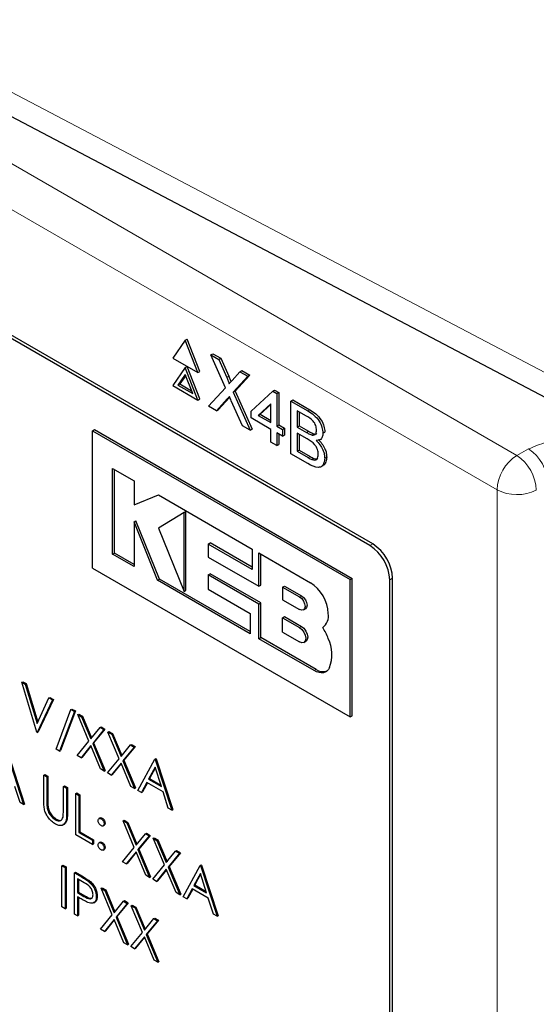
# Paper-space layout 'Blatt2' of a CAD drawing. Header units: millimetres. Extents: x 5 to 418, y 2 to 292.
# Tile 31 of 77: x 139.44 to 143.13, y 153.1 to 160.13. Entities that reach past the tile are written whole.
import ezdxf

# ---------------------------------------------------------------- set-up
doc = ezdxf.new("R2010")
doc.units = ezdxf.units.MM

psp = doc.layouts.new('Blatt2')

# ---------------------------------------------------------------- linework, layer by layer
at = {"color": 7, "linetype": 'Continuous', "lineweight": 18}
for p, q in [((134.0717, 162.1639), (142.9862, 157.0177)), ((142.8448, 156.7728), (133.9303, 161.919)), ((138.584, 160.0291), (145.3007, 156.4964)), ((140.9164, 157.5749), (140.9305, 157.5831)), ((140.9206, 157.4213), (140.9347, 157.4294)), ((141.4955, 157.3357), (141.5096, 157.3439)), ((141.4866, 157.1819), (141.5008, 157.1901)), ((141.4965, 157.0028), (141.5107, 157.011)), ((142.9862, 157.0177), (143.0697, 157.0643)), ((142.8448, 143.109), (142.8448, 156.7728)), ((141.9382, 156.3746), (141.9584, 156.3862)), ((142.0796, 156.1296), (142.0998, 156.1413)), ((141.4364, 156.0082), (141.4506, 156.0164)), ((141.4364, 155.7902), (141.4506, 155.7983)), ((141.5406, 155.4826), (141.5547, 155.4908)), ((139.6338, 154.5486), (139.6409, 154.5527)), ((139.7742, 154.4662), (139.7812, 154.4702)), ((139.8796, 154.0113), (139.8866, 154.0154)), ((139.897, 153.8724), (139.9041, 153.8765))]:
    psp.add_line(p, q, dxfattribs=at)
at = {"color": 7, "linetype": 'Continuous', "lineweight": 25}
for p, q in [((141.9584, 156.3862), (134.8166, 160.5091)), ((141.9382, 156.3746), (134.8671, 160.4566)), ((138.6877, 159.8002), (145.4044, 156.2674)), ((140.621, 157.8406), (140.6351, 157.8487)), ((140.7249, 157.6172), (140.6351, 157.8487)), ((140.621, 157.8406), (140.5312, 157.7128)), ((140.7108, 157.6091), (140.621, 157.8406)), ((140.5312, 157.7128), (140.7108, 157.6091)), ((140.8044, 157.7347), (140.8185, 157.7429)), ((140.9079, 157.5014), (140.8044, 157.7347)), ((140.8044, 157.7347), (140.8596, 157.7028)), ((140.8185, 157.7429), (140.8738, 157.711)), ((140.8596, 157.7028), (140.8738, 157.711)), ((140.8596, 157.7028), (140.9164, 157.5749)), ((140.8738, 157.711), (140.9305, 157.5831)), ((140.621, 157.6446), (140.5312, 157.5168)), ((140.621, 157.6446), (140.6351, 157.6528)), ((140.7108, 157.4131), (140.621, 157.6446)), ((140.7249, 157.4213), (140.6351, 157.6528)), ((140.621, 157.5956), (140.5679, 157.5201)), ((140.624, 157.5879), (140.5821, 157.5283)), ((140.6741, 157.4588), (140.621, 157.5956)), ((140.7108, 157.6091), (140.7249, 157.6172)), ((140.9545, 157.5529), (141.011, 157.6154)), ((141.0671, 157.583), (140.9635, 157.4687)), ((141.0812, 157.5912), (140.9777, 157.4769)), ((141.011, 157.6154), (141.0252, 157.6236)), ((141.011, 157.6154), (141.0671, 157.583)), ((141.0252, 157.6236), (141.0812, 157.5912)), ((141.0671, 157.583), (141.0812, 157.5912)), ((140.5312, 157.5168), (140.7108, 157.4131)), ((140.5679, 157.5201), (140.5821, 157.5283)), ((140.5679, 157.5201), (140.6741, 157.4588)), ((140.5821, 157.5283), (140.6659, 157.4799)), ((140.7877, 157.3687), (140.9079, 157.5014)), ((140.7108, 157.4131), (140.7249, 157.4213)), ((140.9206, 157.4213), (140.8437, 157.3364)), ((140.9347, 157.4294), (140.8578, 157.3446)), ((140.9381, 157.4332), (140.9347, 157.4294)), ((140.9635, 157.4687), (140.9777, 157.4769)), ((140.9635, 157.4687), (141.0838, 157.1978)), ((140.9777, 157.4769), (141.0979, 157.206)), ((141.0901, 157.3338), (141.2444, 157.4758)), ((141.2444, 157.4758), (141.2586, 157.484)), ((141.2444, 157.4758), (141.2736, 157.459)), ((141.2586, 157.484), (141.2878, 157.4671)), ((141.2736, 157.459), (141.2878, 157.4671)), ((141.2736, 157.459), (141.2736, 157.2278)), ((141.2878, 157.4671), (141.2878, 157.236)), ((140.8437, 157.3364), (140.7877, 157.3687)), ((141.0284, 157.2297), (140.9493, 157.4082)), ((141.2319, 157.3872), (141.1416, 157.304)), ((141.2319, 157.3823), (141.1558, 157.3122)), ((141.2319, 157.2519), (141.2319, 157.3872)), ((141.3737, 157.406), (141.3879, 157.4142)), ((141.3737, 157.0304), (141.3737, 157.406)), ((141.3737, 157.406), (141.4955, 157.3357)), ((141.3879, 157.4142), (141.5096, 157.3439)), ((140.8437, 157.3364), (140.8578, 157.3446)), ((141.0901, 157.2856), (141.0901, 157.3338)), ((141.2319, 157.2038), (141.0901, 157.2856)), ((141.1416, 157.304), (141.1558, 157.3122)), ((141.1416, 157.304), (141.2319, 157.2519)), ((141.1558, 157.3122), (141.2319, 157.2682)), ((141.4816, 157.3004), (141.4196, 157.3362)), ((141.4196, 157.3362), (141.4196, 157.2206)), ((141.4337, 157.328), (141.4337, 157.2288)), ((141.0838, 157.1978), (141.0284, 157.2297)), ((141.2736, 157.2278), (141.2878, 157.236)), ((141.2736, 157.2278), (141.3153, 157.2038)), ((141.2878, 157.236), (141.3295, 157.2119)), ((141.3153, 157.2038), (141.3295, 157.2119)), ((141.3295, 157.2119), (141.3295, 157.1638)), ((141.4196, 157.2206), (141.4337, 157.2288)), ((141.4196, 157.2206), (141.4866, 157.1819)), ((141.4337, 157.2288), (141.5008, 157.1901)), ((139.9591, 157.1938), (139.9733, 157.202)), ((139.9591, 156.2139), (139.9591, 157.1938)), ((139.9591, 157.1938), (141.7976, 156.1325)), ((139.9733, 157.202), (141.8117, 156.1406)), ((141.0838, 157.1978), (141.0979, 157.206)), ((141.2319, 157.1123), (141.2319, 157.2038)), ((141.3153, 157.1556), (141.2736, 157.1797)), ((141.2736, 157.1797), (141.2736, 157.0882)), ((141.2878, 157.1715), (141.2878, 157.0964)), ((141.3153, 157.2038), (141.3153, 157.1556)), ((141.3153, 157.1556), (141.3295, 157.1638)), ((141.4913, 157.1359), (141.4196, 157.1773)), ((141.4196, 157.1773), (141.4196, 157.0473)), ((141.4337, 157.1691), (141.4337, 157.0554)), ((141.5257, 157.1638), (141.5399, 157.172)), ((141.6031, 157.1763), (141.6172, 157.1844)), ((141.2736, 157.0882), (141.2319, 157.1123)), ((141.2736, 157.0882), (141.2878, 157.0964)), ((141.5796, 157.1283), (141.5956, 157.1374)), ((141.4958, 156.9599), (141.3737, 157.0304)), ((141.4196, 157.0473), (141.4337, 157.0554)), ((141.4196, 157.0473), (141.4965, 157.0028)), ((141.4337, 157.0554), (141.5107, 157.011)), ((141.6156, 156.9984), (141.6297, 157.0065)), ((141.5244, 156.9886), (141.5385, 156.9968)), ((141.5878, 156.9364), (141.6037, 156.9455)), ((140.1023, 156.9247), (140.2553, 156.8363)), ((140.1023, 156.313), (140.1023, 156.9247)), ((140.1164, 156.3211), (140.1164, 156.9165)), ((140.2553, 156.8363), (140.2553, 156.665)), ((140.2553, 156.665), (140.4294, 156.7358)), ((140.4294, 156.7358), (141.0972, 156.3503)), ((140.612, 156.6113), (140.4294, 156.4998)), ((140.612, 156.6113), (140.6261, 156.6195)), ((140.612, 156.0481), (140.612, 156.6113)), ((140.6261, 156.0562), (140.6261, 156.6195)), ((140.2552, 156.5444), (140.2693, 156.5525)), ((140.2552, 156.5444), (140.2552, 156.2247)), ((140.4237, 156.1274), (140.2552, 156.5444)), ((140.4378, 156.1356), (140.2693, 156.5525)), ((140.4294, 156.4998), (140.612, 156.0481)), ((140.7852, 156.3853), (140.7993, 156.3934)), ((140.7852, 156.3853), (140.7852, 156.2926)), ((141.0972, 156.2052), (140.7852, 156.3853)), ((141.0972, 156.2215), (140.7993, 156.3934)), ((140.1023, 156.313), (140.1164, 156.3211)), ((140.2552, 156.2247), (140.1023, 156.313)), ((140.2552, 156.241), (140.1164, 156.3211)), ((141.0972, 156.3503), (141.0972, 156.2052)), ((141.1456, 156.0846), (141.1456, 156.3224)), ((141.1456, 156.3224), (141.5137, 156.1099)), ((141.1597, 156.0927), (141.1597, 156.3142)), ((140.7852, 156.2926), (141.1456, 156.0846)), ((139.9591, 156.2139), (141.7976, 155.1526)), ((140.7853, 156.166), (140.7994, 156.1742)), ((140.7853, 156.166), (140.7853, 156.0636)), ((141.1456, 155.958), (140.7853, 156.166)), ((141.1597, 155.9662), (140.7994, 156.1742)), ((140.4237, 156.1274), (140.4378, 156.1356)), ((141.0847, 155.7458), (140.4237, 156.1274)), ((141.0847, 155.7621), (140.4378, 156.1356)), ((141.1456, 156.0846), (141.1597, 156.0927)), ((141.3153, 156.0781), (141.3294, 156.0863)), ((141.3294, 156.0863), (141.4506, 156.0164)), ((141.7976, 156.1325), (141.8117, 156.1406)), ((141.7976, 155.1526), (141.7976, 156.1325)), ((141.8117, 155.1608), (141.8117, 156.1406)), ((142.0796, 149.5973), (142.0796, 156.1296)), ((142.0998, 149.5273), (142.0998, 156.1413)), ((140.612, 156.0481), (140.6261, 156.0562)), ((140.7853, 156.0636), (141.0847, 155.8907)), ((141.3153, 156.0781), (141.3153, 155.9885)), ((141.3153, 156.0781), (141.4364, 156.0082)), ((141.1456, 155.958), (141.1597, 155.9662)), ((141.1456, 155.7107), (141.1456, 155.958)), ((141.1597, 155.7188), (141.1597, 155.9662)), ((141.3153, 155.9885), (141.4364, 155.9185)), ((141.0847, 155.8907), (141.0847, 155.7458)), ((141.4639, 155.9158), (141.478, 155.924)), ((141.3153, 155.8601), (141.3294, 155.8683)), ((141.3153, 155.7576), (141.3153, 155.8601)), ((141.3153, 155.8601), (141.4364, 155.7902)), ((141.3294, 155.8683), (141.4506, 155.7983)), ((141.3153, 155.7576), (141.4364, 155.6877)), ((141.6011, 155.7908), (141.6015, 155.791)), ((141.1456, 155.7107), (141.1597, 155.7188)), ((141.5406, 155.4826), (141.1456, 155.7107)), ((141.5547, 155.4908), (141.1597, 155.7188)), ((141.4678, 155.6846), (141.4819, 155.6928)), ((139.4543, 155.3999), (139.4614, 155.404)), ((139.4543, 155.3999), (139.4788, 155.3858)), ((139.562, 155.0438), (139.4543, 155.3999)), ((139.4614, 155.404), (139.4859, 155.3899)), ((139.4788, 155.3858), (139.4859, 155.3899)), ((139.4788, 155.3858), (139.5636, 155.1051)), ((139.4859, 155.3899), (139.5687, 155.116)), ((139.5636, 155.1051), (139.6485, 155.2878)), ((139.673, 155.2737), (139.5653, 155.0419)), ((139.6801, 155.2778), (139.5724, 155.046)), ((139.6485, 155.2878), (139.6556, 155.2919)), ((139.6485, 155.2878), (139.673, 155.2737)), ((139.6556, 155.2919), (139.6801, 155.2778)), ((139.673, 155.2737), (139.6801, 155.2778)), ((139.6991, 154.9232), (139.8056, 155.2047)), ((139.8296, 155.1908), (139.7232, 154.9093)), ((139.8367, 155.1949), (139.7302, 154.9134)), ((139.8056, 155.2047), (139.8126, 155.2088)), ((139.8056, 155.2047), (139.8296, 155.1908)), ((139.8126, 155.2088), (139.8367, 155.1949)), ((139.8296, 155.1908), (139.8367, 155.1949)), ((139.8541, 155.1691), (139.8612, 155.1732)), ((139.8612, 155.1732), (139.8875, 155.158)), ((139.8541, 155.1691), (139.8805, 155.1539)), ((139.934, 154.979), (139.8541, 155.1691)), ((139.8805, 155.1539), (139.8875, 155.158)), ((139.8805, 155.1539), (139.9471, 154.9952)), ((139.8875, 155.158), (139.9529, 155.0023)), ((141.7976, 155.1526), (141.8117, 155.1608)), ((139.5653, 155.0419), (139.562, 155.0438)), ((139.5653, 155.0419), (139.5724, 155.046)), ((139.9471, 154.9952), (140.0138, 155.0769)), ((140.0401, 155.0617), (139.9603, 154.9638)), ((140.0472, 155.0658), (139.9674, 154.9678)), ((140.0138, 155.0769), (140.0208, 155.081)), ((140.0138, 155.0769), (140.0401, 155.0617)), ((140.0208, 155.081), (140.0472, 155.0658)), ((140.0401, 155.0617), (140.0472, 155.0658)), ((140.0695, 155.0448), (140.0766, 155.0489)), ((140.0695, 155.0448), (140.0959, 155.0296)), ((140.1494, 154.8546), (140.0695, 155.0448)), ((140.0766, 155.0489), (140.1029, 155.0336)), ((140.0959, 155.0296), (140.1029, 155.0336)), ((140.1029, 155.0336), (140.1683, 154.8779)), ((139.8508, 154.877), (139.934, 154.979)), ((139.9603, 154.9638), (139.9674, 154.9678)), ((139.9603, 154.9638), (140.0434, 154.7659)), ((139.9674, 154.9678), (140.0505, 154.77)), ((140.0959, 155.0296), (140.1625, 154.8708)), ((139.357, 154.8927), (139.4744, 154.5309)), ((139.7232, 154.9093), (139.6991, 154.9232)), ((139.7232, 154.9093), (139.7302, 154.9134)), ((139.9471, 154.9476), (139.8772, 154.8618)), ((139.9484, 154.9446), (139.8843, 154.8659)), ((140.017, 154.7811), (139.9471, 154.9476)), ((140.1625, 154.8708), (140.2292, 154.9526)), ((140.2555, 154.9374), (140.1757, 154.8394)), ((140.2626, 154.9415), (140.1828, 154.8435)), ((140.2292, 154.9526), (140.2362, 154.9567)), ((140.2292, 154.9526), (140.2555, 154.9374)), ((140.2362, 154.9567), (140.2626, 154.9415)), ((140.2555, 154.9374), (140.2626, 154.9415)), ((139.3499, 154.8886), (139.4674, 154.5268)), ((139.8772, 154.8618), (139.8508, 154.877)), ((139.8772, 154.8618), (139.8843, 154.8659)), ((140.0662, 154.7527), (140.1494, 154.8546)), ((140.1625, 154.8233), (140.0926, 154.7375)), ((140.2324, 154.6568), (140.1625, 154.8233)), ((140.1757, 154.8394), (140.1828, 154.8435)), ((140.1757, 154.8394), (140.2588, 154.6415)), ((140.1828, 154.8435), (140.2659, 154.6456)), ((140.2833, 154.6274), (140.404, 154.8517)), ((140.404, 154.8517), (140.4111, 154.8557)), ((140.404, 154.8517), (140.4073, 154.8498)), ((140.4073, 154.8498), (140.4144, 154.8539)), ((140.4073, 154.8498), (140.5248, 154.488)), ((140.4111, 154.8557), (140.4144, 154.8539)), ((140.4144, 154.8539), (140.5318, 154.4921)), ((140.0434, 154.7659), (140.017, 154.7811)), ((140.0434, 154.7659), (140.0505, 154.77)), ((140.0926, 154.7375), (140.0662, 154.7527)), ((140.1638, 154.8202), (140.0997, 154.7416)), ((140.4054, 154.7936), (140.3593, 154.7079)), ((140.4072, 154.7879), (140.3664, 154.712)), ((140.4503, 154.6554), (140.4054, 154.7936)), ((139.611, 154.7379), (139.618, 154.742)), ((139.611, 154.7379), (139.6338, 154.7247)), ((139.611, 154.5604), (139.611, 154.7379)), ((139.618, 154.742), (139.6409, 154.7288)), ((139.6338, 154.7247), (139.6409, 154.7288)), ((139.6338, 154.7247), (139.6338, 154.5486)), ((139.6409, 154.7288), (139.6409, 154.5527)), ((140.0926, 154.7375), (140.0997, 154.7416)), ((140.3469, 154.6849), (140.3082, 154.613)), ((140.3506, 154.6827), (140.3153, 154.6171)), ((140.4623, 154.6183), (140.3469, 154.6849)), ((140.3593, 154.7079), (140.3664, 154.712)), ((140.3593, 154.7079), (140.4503, 154.6554)), ((140.3664, 154.712), (140.447, 154.6654)), ((139.4425, 154.5412), (139.4049, 154.6571)), ((139.7513, 154.6569), (139.7584, 154.661)), ((139.7513, 154.6569), (139.7742, 154.6437)), ((139.7513, 154.4808), (139.7513, 154.6569)), ((139.7584, 154.661), (139.7812, 154.6478)), ((139.7742, 154.6437), (139.7812, 154.6478)), ((139.7742, 154.6437), (139.7742, 154.4662)), ((139.7812, 154.6478), (139.7812, 154.4702)), ((140.2588, 154.6415), (140.2324, 154.6568)), ((140.2588, 154.6415), (140.2659, 154.6456)), ((140.3082, 154.613), (140.2833, 154.6274)), ((140.3082, 154.613), (140.3153, 154.6171)), ((140.4999, 154.5023), (140.4623, 154.6183)), ((139.4674, 154.5268), (139.4425, 154.5412)), ((139.8394, 154.606), (139.8465, 154.6101)), ((139.8394, 154.606), (139.8623, 154.5928)), ((139.8394, 154.3121), (139.8394, 154.606)), ((139.8465, 154.6101), (139.8693, 154.5969)), ((139.8623, 154.5928), (139.8693, 154.5969)), ((139.8623, 154.5928), (139.8623, 154.329)), ((139.8693, 154.5969), (139.8693, 154.3331)), ((139.4674, 154.5268), (139.4744, 154.5309)), ((139.6348, 154.5089), (139.6419, 154.513)), ((140.5248, 154.488), (140.4999, 154.5023)), ((140.5248, 154.488), (140.5318, 154.4921)), ((139.6938, 154.4187), (139.7009, 154.4228)), ((140.0136, 154.4322), (140.0048, 154.4271)), ((140.0205, 154.4261), (140.0276, 154.4302)), ((140.1772, 154.411), (140.1843, 154.4151)), ((140.1772, 154.411), (140.2036, 154.3958)), ((140.2571, 154.2209), (140.1772, 154.411)), ((140.1843, 154.4151), (140.2106, 154.3999)), ((140.2036, 154.3958), (140.2106, 154.3999)), ((140.2106, 154.3999), (140.276, 154.2442)), ((139.8623, 154.329), (139.8693, 154.3331)), ((139.8693, 154.3331), (139.9672, 154.2766)), ((140.0346, 154.375), (140.0435, 154.3801)), ((140.0418, 154.3893), (140.0488, 154.3934)), ((140.2036, 154.3958), (140.2702, 154.2371)), ((139.9602, 154.2424), (139.8394, 154.3121)), ((139.8623, 154.329), (139.9602, 154.2725)), ((139.9602, 154.2725), (139.9672, 154.2766)), ((139.9602, 154.2725), (139.9602, 154.2424)), ((139.9672, 154.2766), (139.9672, 154.2464)), ((140.2702, 154.2371), (140.3369, 154.3188)), ((140.3632, 154.3036), (140.2834, 154.2057)), ((140.3703, 154.3077), (140.2905, 154.2097)), ((140.3369, 154.3188), (140.3439, 154.3229)), ((140.3369, 154.3188), (140.3632, 154.3036)), ((140.3439, 154.3229), (140.3703, 154.3077)), ((140.3632, 154.3036), (140.3703, 154.3077)), ((140.3926, 154.2867), (140.3997, 154.2908)), ((140.3926, 154.2867), (140.419, 154.2715)), ((140.4725, 154.0965), (140.3926, 154.2867)), ((140.3997, 154.2908), (140.426, 154.2755)), ((140.419, 154.2715), (140.426, 154.2755)), ((140.419, 154.2715), (140.4856, 154.1127)), ((140.426, 154.2755), (140.4914, 154.1198)), ((139.9602, 154.2424), (139.9672, 154.2464)), ((140.0135, 154.2588), (140.0047, 154.2537)), ((140.0205, 154.2527), (140.0276, 154.2568)), ((140.0346, 154.2017), (140.0434, 154.2068)), ((140.0418, 154.216), (140.0488, 154.2201)), ((140.1739, 154.1189), (140.2571, 154.2209)), ((140.2702, 154.1895), (140.2003, 154.1037)), ((140.3401, 154.023), (140.2702, 154.1895)), ((140.2834, 154.2057), (140.2905, 154.2097)), ((140.2834, 154.2057), (140.3665, 154.0078)), ((140.2905, 154.2097), (140.3736, 154.0119)), ((140.4856, 154.1127), (140.5523, 154.1945)), ((140.5523, 154.1945), (140.5593, 154.1986)), ((140.5523, 154.1945), (140.5786, 154.1793)), ((140.5593, 154.1986), (140.5857, 154.1834)), ((140.2003, 154.1037), (140.1739, 154.1189)), ((140.2715, 154.1865), (140.2074, 154.1078)), ((140.5786, 154.1793), (140.4988, 154.0813)), ((140.5857, 154.1834), (140.5059, 154.0854)), ((140.5786, 154.1793), (140.5857, 154.1834)), ((139.7415, 154.091), (139.7486, 154.095)), ((139.7415, 154.091), (139.7644, 154.0778)), ((139.7415, 153.797), (139.7415, 154.091)), ((139.7486, 154.095), (139.7714, 154.0819)), ((139.7644, 154.0778), (139.7714, 154.0819)), ((139.7644, 154.0778), (139.7644, 153.7838)), ((139.7714, 154.0819), (139.7714, 153.7879)), ((140.2003, 154.1037), (140.2074, 154.1078)), ((140.3893, 153.9946), (140.4725, 154.0965)), ((140.4856, 154.0652), (140.4157, 153.9794)), ((140.4869, 154.0621), (140.4228, 153.9835)), ((140.5555, 153.8987), (140.4856, 154.0652)), ((140.4988, 154.0813), (140.5059, 154.0854)), ((140.4988, 154.0813), (140.5819, 153.8834)), ((140.5059, 154.0854), (140.589, 153.8875)), ((140.6064, 153.8693), (140.7271, 154.0936)), ((140.7271, 154.0936), (140.7342, 154.0976)), ((140.7271, 154.0936), (140.7304, 154.0917)), ((140.7304, 154.0917), (140.7374, 154.0958)), ((140.7304, 154.0917), (140.8479, 153.7299)), ((140.7342, 154.0976), (140.7374, 154.0958)), ((140.7374, 154.0958), (140.8549, 153.734)), ((139.8296, 154.0401), (139.8367, 154.0442)), ((139.8296, 154.0401), (139.8796, 154.0113)), ((139.8296, 153.7461), (139.8296, 154.0401)), ((139.8367, 154.0442), (139.8866, 154.0154)), ((139.899, 153.9699), (139.8525, 153.9968)), ((139.8525, 153.9968), (139.8525, 153.8988)), ((139.8595, 153.9927), (139.8595, 153.9028)), ((140.3665, 154.0078), (140.3401, 154.023)), ((140.3665, 154.0078), (140.3736, 154.0119)), ((140.4157, 153.9794), (140.3893, 153.9946)), ((140.4157, 153.9794), (140.4228, 153.9835)), ((140.7285, 154.0355), (140.6824, 153.9498)), ((140.7303, 154.0298), (140.6895, 153.9539)), ((140.7734, 153.8973), (140.7285, 154.0355)), ((139.9375, 153.9734), (139.9446, 153.9775)), ((140.0205, 153.9299), (140.0276, 153.934)), ((140.0205, 153.9299), (140.0469, 153.9147)), ((140.1004, 153.7397), (140.0205, 153.9299)), ((140.0276, 153.934), (140.054, 153.9187)), ((140.0469, 153.9147), (140.054, 153.9187)), ((140.0469, 153.9147), (140.1136, 153.7559)), ((140.054, 153.9187), (140.1194, 153.763)), ((140.67, 153.9268), (140.6313, 153.8549)), ((140.6737, 153.9246), (140.6384, 153.859)), ((140.7854, 153.8602), (140.67, 153.9268)), ((140.6824, 153.9498), (140.6895, 153.9539)), ((140.6824, 153.9498), (140.7734, 153.8973)), ((140.6895, 153.9539), (140.7701, 153.9073)), ((139.8525, 153.8988), (139.8595, 153.9028)), ((139.8525, 153.8988), (139.897, 153.8724)), ((139.8707, 153.8581), (139.8525, 153.8686)), ((139.8525, 153.8686), (139.8525, 153.7329)), ((139.8595, 153.9028), (139.9041, 153.8765)), ((139.8595, 153.8645), (139.8595, 153.737)), ((139.9863, 153.8708), (139.9934, 153.8749)), ((140.1802, 153.8377), (140.1873, 153.8418)), ((140.1873, 153.8418), (140.2136, 153.8266)), ((140.5819, 153.8834), (140.5555, 153.8987)), ((140.5819, 153.8834), (140.589, 153.8875)), ((140.6313, 153.8549), (140.6064, 153.8693)), ((140.6313, 153.8549), (140.6384, 153.859)), ((140.823, 153.7442), (140.7854, 153.8602)), ((139.7644, 153.7838), (139.7415, 153.797)), ((139.7644, 153.7838), (139.7714, 153.7879)), ((139.9676, 153.8263), (139.9765, 153.8314)), ((140.1136, 153.7559), (140.1802, 153.8377)), ((140.2066, 153.8225), (140.1268, 153.7245)), ((140.2136, 153.8266), (140.1338, 153.7286)), ((140.1802, 153.8377), (140.2066, 153.8225)), ((140.2066, 153.8225), (140.2136, 153.8266)), ((140.2359, 153.8055), (140.243, 153.8096)), ((140.2359, 153.8055), (140.2623, 153.7903)), ((140.3158, 153.6154), (140.2359, 153.8055)), ((140.243, 153.8096), (140.2694, 153.7944)), ((140.2623, 153.7903), (140.2694, 153.7944)), ((140.2623, 153.7903), (140.329, 153.6316)), ((140.2694, 153.7944), (140.3348, 153.6387)), ((139.8525, 153.7329), (139.8296, 153.7461)), ((139.8525, 153.7329), (139.8595, 153.737)), ((140.0173, 153.6378), (140.1004, 153.7397)), ((140.1136, 153.7084), (140.0436, 153.6226)), ((140.1148, 153.7053), (140.0507, 153.6267)), ((140.1835, 153.5419), (140.1136, 153.7084)), ((140.1268, 153.7245), (140.1338, 153.7286)), ((140.1268, 153.7245), (140.2098, 153.5266)), ((140.1338, 153.7286), (140.2169, 153.5307)), ((140.329, 153.6316), (140.3956, 153.7134)), ((140.422, 153.6981), (140.3422, 153.6002)), ((140.429, 153.7022), (140.3492, 153.6043)), ((140.3956, 153.7134), (140.4027, 153.7174)), ((140.3956, 153.7134), (140.422, 153.6981)), ((140.4027, 153.7174), (140.429, 153.7022)), ((140.422, 153.6981), (140.429, 153.7022)), ((140.8479, 153.7299), (140.823, 153.7442)), ((140.8479, 153.7299), (140.8549, 153.734)), ((140.0436, 153.6226), (140.0173, 153.6378)), ((140.0436, 153.6226), (140.0507, 153.6267)), ((140.2327, 153.5135), (140.3158, 153.6154)), ((140.329, 153.584), (140.259, 153.4982)), ((140.3302, 153.581), (140.2661, 153.5023)), ((140.3989, 153.4175), (140.329, 153.584)), ((140.3422, 153.6002), (140.3492, 153.6043)), ((140.3422, 153.6002), (140.4252, 153.4023)), ((140.3492, 153.6043), (140.4323, 153.4064)), ((140.2098, 153.5266), (140.1835, 153.5419)), ((140.2098, 153.5266), (140.2169, 153.5307)), ((140.259, 153.4982), (140.2327, 153.5135)), ((140.259, 153.4982), (140.2661, 153.5023)), ((140.4252, 153.4023), (140.3989, 153.4175)), ((140.4252, 153.4023), (140.4323, 153.4064))]:
    psp.add_line(p, q, dxfattribs=at)
at = {"color": 7, "linetype": 'Continuous', "lineweight": 25, "flags": 128}
for points in [[(141.4506, 156.0164), (141.4654, 156.0044), (141.478, 155.9874), (141.4864, 155.968), (141.4894, 155.9491), (141.4864, 155.9337), (141.478, 155.924), (141.478, 155.924)], [(141.4364, 156.0082), (141.4513, 155.9962), (141.4639, 155.9792), (141.4723, 155.9598), (141.4752, 155.9409), (141.4723, 155.9255), (141.4639, 155.9158), (141.4513, 155.9134), (141.4364, 155.9185)], [(141.4364, 155.7902), (141.4534, 155.7765), (141.4678, 155.757), (141.4774, 155.7349), (141.4808, 155.7133), (141.4774, 155.6957), (141.4678, 155.6846), (141.4534, 155.6818), (141.4364, 155.6877)], [(141.4506, 155.7983), (141.4675, 155.7846), (141.4819, 155.7652), (141.4916, 155.743), (141.4949, 155.7215), (141.4916, 155.7038), (141.4819, 155.6928), (141.4819, 155.6928)], [(141.6496, 155.5042), (141.6418, 155.4907), (141.6319, 155.48), (141.6199, 155.4723), (141.6062, 155.4678), (141.5911, 155.4666), (141.5749, 155.4687), (141.5579, 155.4741), (141.5406, 155.4826)]]:
    psp.add_lwpolyline(points, dxfattribs=at)
at = {"color": 7, "linetype": 'Continuous', "lineweight": 18}
for centre, radius, start, end in [((143.1518, 156.7588), 0.3074, 122.60548, 177.39452), ((142.8133, 156.7579), 0.3121, 2.47917, 56.36113), ((142.8968, 156.8044), 0.3121, 2.47917, 56.36113), ((142.9863, 157.0465), 0.3082, 242.65648, 296.76622)]:
    psp.add_arc(centre, radius, start, end, dxfattribs=at)
at = {"color": 7, "linetype": 'Continuous', "lineweight": 25}
for centre, radius, start, end in [((141.7726, 156.1156), 0.3074, 2.60548, 57.39452), ((141.7928, 156.1273), 0.3074, 2.60548, 57.39452), ((141.3648, 155.8772), 0.2762, 2.60548, 57.39452), ((141.5408, 155.8724), 0.1014, 306.49004, 9.87087), ((141.28, 155.5812), 0.3835, 19.83611, 33.1349), ((141.411, 155.5978), 0.2563, 338.59031, 26.30138), ((141.6051, 155.5647), 0.0894, 235.72105, 286.59419)]:
    psp.add_arc(centre, radius, start, end, dxfattribs=at)
for points, knots in [([(140.9164, 157.5749), (140.92, 157.5664), (140.9251, 157.5546), (140.9314, 157.5392), (140.9326, 157.5327), (140.9332, 157.5294)], [0, 0, 0, 0, 0.561277, 0.781763, 1, 1, 1, 1]), ([(140.9305, 157.5831), (140.9341, 157.5746), (140.9391, 157.5628), (140.9448, 157.5494), (140.9458, 157.5448), (140.946, 157.5435)], [0, 0, 0, 0, 0.646868, 0.900977, 1, 1, 1, 1]), ([(140.9332, 157.5294), (140.9372, 157.5338), (140.9443, 157.5416), (140.9514, 157.5494), (140.9545, 157.5529)], [0, 0, 0, 0, 0.56, 1, 1, 1, 1]), ([(140.9359, 157.4382), (140.933, 157.4351), (140.9279, 157.4295), (140.9228, 157.4238), (140.9206, 157.4213)], [0, 0, 0, 0, 0.560002, 1, 1, 1, 1]), ([(140.9493, 157.4082), (140.9468, 157.4138), (140.9423, 157.4238), (140.9379, 157.4338), (140.9359, 157.4382)], [0, 0, 0, 0, 0.56, 1, 1, 1, 1]), ([(141.5572, 157.1981), (141.5562, 157.2088), (141.5548, 157.225), (141.5448, 157.248), (141.5227, 157.2785), (141.4999, 157.2907), (141.4816, 157.3004)], [0, 0, 0, 0, 0.249512, 0.375019, 0.500244, 1, 1, 1, 1]), ([(141.4955, 157.3357), (141.5099, 157.3268), (141.5387, 157.3091), (141.5763, 157.2668), (141.5986, 157.2179), (141.6016, 157.1901), (141.6031, 157.1763)], [0, 0, 0, 0, 0.281116, 0.560026, 0.780112, 1, 1, 1, 1]), ([(141.5096, 157.3439), (141.5241, 157.335), (141.5528, 157.3173), (141.5904, 157.275), (141.6127, 157.226), (141.6157, 157.1983), (141.6172, 157.1844)], [0, 0, 0, 0, 0.281116, 0.560026, 0.780112, 1, 1, 1, 1]), ([(141.4866, 157.1819), (141.494, 157.1777), (141.5072, 157.1701), (141.5201, 157.1657), (141.5257, 157.1638)], [0, 0, 0, 0, 0.560393, 1, 1, 1, 1]), ([(141.5008, 157.1901), (141.5082, 157.1858), (141.5213, 157.1782), (141.5342, 157.1739), (141.5399, 157.172)], [0, 0, 0, 0, 0.560393, 1, 1, 1, 1]), ([(141.5257, 157.1638), (141.5309, 157.1632), (141.5413, 157.1621), (141.5548, 157.1725), (141.5563, 157.1884), (141.5572, 157.1981)], [0, 0, 0, 0, 0.280869, 0.561063, 1, 1, 1, 1]), ([(141.5399, 157.172), (141.5453, 157.1709), (141.5526, 157.1696), (141.5572, 157.1737), (141.5583, 157.1747)], [0, 0, 0, 0, 0.753765, 1, 1, 1, 1]), ([(141.6031, 157.1763), (141.6022, 157.1671), (141.6003, 157.1487), (141.5846, 157.1268), (141.5658, 157.1248), (141.5543, 157.1236)], [0, 0, 0, 0, 0.280336, 0.5608, 1, 1, 1, 1]), ([(141.5697, 157.0256), (141.5687, 157.0369), (141.5672, 157.0539), (141.5566, 157.0779), (141.5345, 157.1107), (141.5105, 157.1247), (141.4913, 157.1359)], [0, 0, 0, 0, 0.249802, 0.375546, 0.501154, 1, 1, 1, 1]), ([(141.5543, 157.1236), (141.5637, 157.1142), (141.5826, 157.0954), (141.6026, 157.0602), (141.614, 157.0266), (141.615, 157.0078), (141.6156, 156.9984)], [0, 0, 0, 0, 0.280211, 0.55967, 0.779709, 1, 1, 1, 1]), ([(141.5684, 157.1318), (141.5779, 157.1224), (141.5967, 157.1035), (141.6168, 157.0684), (141.6281, 157.0347), (141.6292, 157.0159), (141.6297, 157.0065)], [0, 0, 0, 0, 0.280211, 0.55967, 0.779709, 1, 1, 1, 1]), ([(141.4965, 157.0028), (141.5018, 156.9998), (141.5111, 156.9944), (141.5203, 156.9904), (141.5244, 156.9886)], [0, 0, 0, 0, 0.560099, 1, 1, 1, 1]), ([(141.5107, 157.011), (141.5159, 157.008), (141.5252, 157.0026), (141.5344, 156.9985), (141.5385, 156.9968)], [0, 0, 0, 0, 0.560099, 1, 1, 1, 1]), ([(141.5244, 156.9886), (141.5315, 156.9865), (141.5458, 156.9823), (141.5609, 156.9908), (141.5687, 157.0063), (141.5694, 157.0192), (141.5697, 157.0256)], [0, 0, 0, 0, 0.28029, 0.559018, 0.779402, 1, 1, 1, 1]), ([(141.6297, 157.0065), (141.6286, 156.995), (141.6263, 156.9719), (141.6158, 156.9509), (141.605, 156.9479), (141.6029, 156.9473)], [0, 0, 0, 0, 0.4447557, 0.8895908, 1, 1, 1, 1]), ([(141.6156, 156.9984), (141.6146, 156.9866), (141.6125, 156.963), (141.5967, 156.9386), (141.5588, 156.9263), (141.5218, 156.9461), (141.4958, 156.9599)], [0, 0, 0, 0, 0.1871427, 0.3743187, 0.5607862, 1, 1, 1, 1]), ([(141.5385, 156.9968), (141.5459, 156.9942), (141.5571, 156.9903), (141.5647, 156.9955), (141.5673, 156.9973)], [0, 0, 0, 0, 0.658905, 1, 1, 1, 1]), ([(139.6155, 154.4958), (139.6139, 154.5082), (139.611, 154.5304), (139.611, 154.5512), (139.611, 154.5604)], [0, 0, 0, 0, 0.559499, 1, 1, 1, 1]), ([(139.6338, 154.5486), (139.6338, 154.5413), (139.6338, 154.5283), (139.6345, 154.5148), (139.6348, 154.5089)], [0, 0, 0, 0, 0.560124, 1, 1, 1, 1]), ([(139.6409, 154.5527), (139.6409, 154.5454), (139.6408, 154.5323), (139.6416, 154.5189), (139.6419, 154.513)], [0, 0, 0, 0, 0.560124, 1, 1, 1, 1]), ([(139.6951, 154.3879), (139.6854, 154.3942), (139.6661, 154.4069), (139.6417, 154.4355), (139.6239, 154.4664), (139.6183, 154.486), (139.6155, 154.4958)], [0, 0, 0, 0, 0.280221, 0.559914, 0.779952, 1, 1, 1, 1]), ([(139.6348, 154.5089), (139.6365, 154.499), (139.6397, 154.4792), (139.6615, 154.4435), (139.6815, 154.4281), (139.6938, 154.4187)], [0, 0, 0, 0, 0.281057, 0.560821, 1, 1, 1, 1]), ([(139.6419, 154.513), (139.6435, 154.5031), (139.6468, 154.4832), (139.6686, 154.4475), (139.6886, 154.4322), (139.7009, 154.4228)], [0, 0, 0, 0, 0.281057, 0.560821, 1, 1, 1, 1]), ([(139.7812, 154.4702), (139.7809, 154.4543), (139.7802, 154.4225), (139.7683, 154.3891), (139.7517, 154.3858), (139.7467, 154.3848)], [0, 0, 0, 0, 0.41567, 0.82662, 1, 1, 1, 1]), ([(139.7487, 154.4366), (139.7497, 154.4445), (139.7514, 154.4587), (139.7513, 154.474), (139.7513, 154.4808)], [0, 0, 0, 0, 0.559624, 1, 1, 1, 1]), ([(139.6938, 154.4187), (139.7008, 154.4156), (139.7148, 154.4092), (139.7318, 154.4118), (139.7434, 154.4215), (139.7469, 154.4316), (139.7487, 154.4366)], [0, 0, 0, 0, 0.279787, 0.559377, 0.779569, 1, 1, 1, 1]), ([(139.7742, 154.4662), (139.7739, 154.4499), (139.7735, 154.4176), (139.7581, 154.383), (139.7285, 154.3727), (139.7062, 154.3828), (139.6951, 154.3879)], [0, 0, 0, 0, 0.281655, 0.560111, 0.78008, 1, 1, 1, 1]), ([(139.7009, 154.4228), (139.7078, 154.4198), (139.7216, 154.4137), (139.7355, 154.4142), (139.7403, 154.4185), (139.7407, 154.419)], [0, 0, 0, 0, 0.473792, 0.947251, 1, 1, 1, 1]), ([(139.9993, 154.4138), (139.9997, 154.4172), (140.0005, 154.424), (140.0063, 154.4286), (140.0132, 154.4295), (140.0181, 154.4272), (140.0205, 154.4261)], [0, 0, 0, 0, 0.279585, 0.559454, 0.779697, 1, 1, 1, 1]), ([(140.0205, 154.3771), (140.0174, 154.3793), (140.0112, 154.3838), (140.0042, 154.3944), (140, 154.4049), (139.9996, 154.4109), (139.9993, 154.4138)], [0, 0, 0, 0, 0.2796468, 0.5592988, 0.7796148, 1, 1, 1, 1]), ([(140.013, 154.4313), (140.0134, 154.4317), (140.0152, 154.4335), (140.0204, 154.4334), (140.0252, 154.4313), (140.0276, 154.4302)], [0, 0, 0, 0, 0.111363, 0.55562, 1, 1, 1, 1]), ([(140.0205, 154.4261), (140.0237, 154.4239), (140.03, 154.4194), (140.0368, 154.4087), (140.0412, 154.3982), (140.0416, 154.3923), (140.0418, 154.3893)], [0, 0, 0, 0, 0.2796016, 0.559212, 0.7794752, 1, 1, 1, 1]), ([(140.0276, 154.4302), (140.0308, 154.4279), (140.037, 154.4235), (140.0439, 154.4128), (140.0482, 154.4023), (140.0486, 154.3964), (140.0488, 154.3934)], [0, 0, 0, 0, 0.2796016, 0.559212, 0.7794752, 1, 1, 1, 1]), ([(140.0418, 154.3893), (140.0414, 154.3859), (140.0407, 154.3791), (140.0349, 154.3745), (140.0279, 154.3735), (140.023, 154.3759), (140.0205, 154.3771)], [0, 0, 0, 0, 0.2795175, 0.5593264, 0.7795441, 1, 1, 1, 1]), ([(140.0488, 154.3934), (140.0485, 154.3899), (140.048, 154.3836), (140.0441, 154.3811), (140.0423, 154.38)], [0, 0, 0, 0, 0.556603, 1, 1, 1, 1]), ([(140.0129, 154.258), (140.0133, 154.2583), (140.0151, 154.2602), (140.0204, 154.2601), (140.0252, 154.2579), (140.0276, 154.2568)], [0, 0, 0, 0, 0.1165381, 0.5580897, 1, 1, 1, 1]), ([(139.9993, 154.2405), (139.9997, 154.2439), (140.0005, 154.2507), (140.0062, 154.2553), (140.0132, 154.2562), (140.0181, 154.2539), (140.0205, 154.2527)], [0, 0, 0, 0, 0.279576, 0.559284, 0.779552, 1, 1, 1, 1]), ([(140.0205, 154.2037), (140.0174, 154.206), (140.0112, 154.2105), (140.0043, 154.2211), (140, 154.2316), (139.9996, 154.2375), (139.9993, 154.2405)], [0, 0, 0, 0, 0.279581, 0.559143, 0.779575, 1, 1, 1, 1]), ([(140.0205, 154.2527), (140.0237, 154.2505), (140.03, 154.2461), (140.0368, 154.2354), (140.0412, 154.2249), (140.0416, 154.2189), (140.0418, 154.216)], [0, 0, 0, 0, 0.279602, 0.559212, 0.779475, 1, 1, 1, 1]), ([(140.0418, 154.216), (140.0414, 154.2126), (140.0407, 154.2058), (140.0349, 154.2012), (140.0279, 154.2002), (140.023, 154.2026), (140.0205, 154.2037)], [0, 0, 0, 0, 0.279469, 0.559358, 0.779674, 1, 1, 1, 1]), ([(140.0276, 154.2568), (140.0308, 154.2546), (140.037, 154.2501), (140.0439, 154.2394), (140.0482, 154.2289), (140.0486, 154.223), (140.0488, 154.2201)], [0, 0, 0, 0, 0.279602, 0.559212, 0.779475, 1, 1, 1, 1]), ([(140.0488, 154.2201), (140.0485, 154.2166), (140.048, 154.2103), (140.044, 154.2078), (140.0423, 154.2066)], [0, 0, 0, 0, 0.5544413, 1, 1, 1, 1]), ([(139.8796, 154.0113), (139.8904, 154.005), (139.9099, 153.9939), (139.9291, 153.9796), (139.9375, 153.9734)], [0, 0, 0, 0, 0.5603137, 1, 1, 1, 1]), ([(139.8866, 154.0154), (139.8975, 154.0091), (139.9169, 153.998), (139.9362, 153.9837), (139.9446, 153.9775)], [0, 0, 0, 0, 0.560314, 1, 1, 1, 1]), ([(139.9634, 153.8839), (139.9623, 153.893), (139.9605, 153.9067), (139.9512, 153.9253), (139.9332, 153.9506), (139.9142, 153.9613), (139.899, 153.9699)], [0, 0, 0, 0, 0.2489693, 0.3747291, 0.500383, 1, 1, 1, 1]), ([(139.9375, 153.9734), (139.9453, 153.9657), (139.9607, 153.9503), (139.9767, 153.9212), (139.9852, 153.8937), (139.9859, 153.8785), (139.9863, 153.8708)], [0, 0, 0, 0, 0.279705, 0.559381, 0.779509, 1, 1, 1, 1]), ([(139.9446, 153.9775), (139.9523, 153.9698), (139.9678, 153.9544), (139.9838, 153.9253), (139.9922, 153.8978), (139.993, 153.8825), (139.9934, 153.8749)], [0, 0, 0, 0, 0.279705, 0.559381, 0.779509, 1, 1, 1, 1]), ([(139.9355, 153.8255), (139.9234, 153.8307), (139.9019, 153.84), (139.8802, 153.8526), (139.8707, 153.8581)], [0, 0, 0, 0, 0.559694, 1, 1, 1, 1]), ([(139.897, 153.8724), (139.9126, 153.8634), (139.932, 153.8521), (139.9508, 153.856), (139.9605, 153.8638), (139.9623, 153.8759), (139.9634, 153.8839)], [0, 0, 0, 0, 0.499721, 0.62535, 0.751083, 1, 1, 1, 1]), ([(139.9041, 153.8765), (139.9193, 153.8679), (139.9383, 153.8572), (139.9554, 153.8589), (139.958, 153.8611), (139.9582, 153.8613)], [0, 0, 0, 0, 0.782951, 0.9797839, 1, 1, 1, 1]), ([(139.9863, 153.8708), (139.9857, 153.8615), (139.9845, 153.8428), (139.9717, 153.8266), (139.9544, 153.8214), (139.9418, 153.8241), (139.9355, 153.8255)], [0, 0, 0, 0, 0.280099, 0.559324, 0.779458, 1, 1, 1, 1]), ([(139.9934, 153.8749), (139.9926, 153.8658), (139.9912, 153.8476), (139.9829, 153.8333), (139.9758, 153.8313), (139.9755, 153.8312)], [0, 0, 0, 0, 0.486653, 0.971789, 1, 1, 1, 1])]:
    psp.add_open_spline(points, degree=3, knots=knots, dxfattribs=at)
at = {"color": 7, "linetype": 'Continuous', "lineweight": 18}
psp.add_open_spline([(143.0697, 157.0643), (143.1111, 157.0821), (143.1992, 157.1199), (143.391, 157.1377), (143.5278, 157.1291), (143.6076, 157.1237), (143.6081, 157.1237)], degree=3, knots=[0, 0, 0, 0, 0.270433, 0.574379, 0.997264, 1, 1, 1, 1], dxfattribs=at)

doc.saveas('drawing.dxf')
